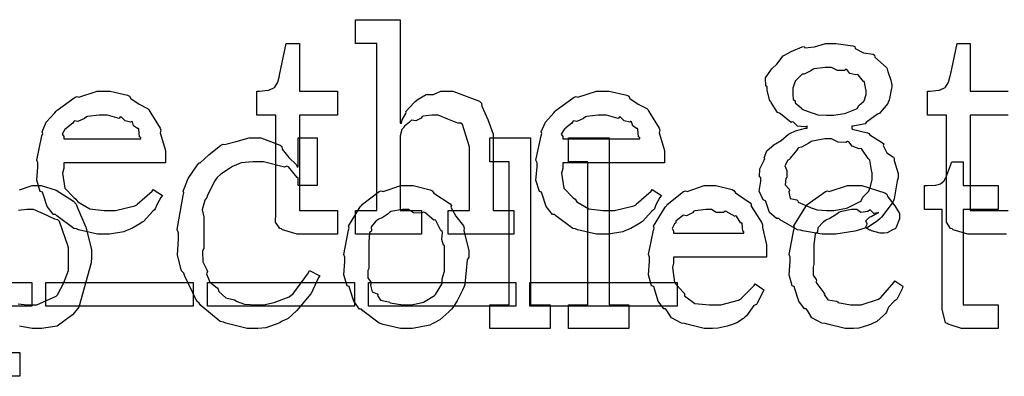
# Model space of a CAD drawing. Extents: x 0 to 8.5, y 0 to 11.
# Tile 33 of 256: x 4.795 to 5.368, y 1.772 to 1.98. Entities that reach past the tile are written whole.
import ezdxf

# ---------------------------------------------------------------- set-up
doc = ezdxf.new("R2010")
doc.units = 0
doc.layers.get('0').update_dxf_attribs({"linetype": 'CONTINUOUS'})

msp = doc.modelspace()

# ---------------------------------------------------------------- linework, layer by layer
at = {"color": 0}
for points in [[(4.99035, 1.86865), (5.00271, 1.86865), (5.00271, 1.96588), (4.99035, 1.96588), (4.99035, 1.97976), (5.01639, 1.97976), (5.01639, 1.91943), (5.01704, 1.91943), (5.01704, 1.91943), (5.01753, 1.92139), (5.01953, 1.92518), (5.01986, 1.92572), (5.01958, 1.92622), (5.02453, 1.93158), (5.02507, 1.93201), (5.02507, 1.93201), (5.02675, 1.93354), (5.03153, 1.93614), (5.03222, 1.93636), (5.03228, 1.93614), (5.03581, 1.93614), (5.0401, 1.9381), (5.04156, 1.9381), (5.0471, 1.9381), (5.06256, 1.93235), (5.06369, 1.93115), (5.06396, 1.92942), (5.06749, 1.92156), (5.07042, 1.91297), (5.07042, 1.9101), (5.07042, 1.86865), (5.08257, 1.86865), (5.08257, 1.85476), (5.04438, 1.85476), (5.04438, 1.86865), (5.05675, 1.86865), (5.05675, 1.90533), (5.05647, 1.90619), (5.05257, 1.91868), (5.05176, 1.91943), (5.04997, 1.91949), (5.04406, 1.92188), (5.03842, 1.92421), (5.03657, 1.92421), (5.03472, 1.92421), (5.02979, 1.9235), (5.02919, 1.92333), (5.02854, 1.92247), (5.02539, 1.92079), (5.02317, 1.92122), (5.02268, 1.92096), (5.02171, 1.92014), (5.01878, 1.91769), (5.01828, 1.91689), (5.01812, 1.91661), (5.01731, 1.91569), (5.01639, 1.91217), (5.01639, 1.91097), (5.01639, 1.86865), (5.02875, 1.86865), (5.02875, 1.85476), (4.99035, 1.85476), (4.99035, 1.86865)], [(4.95931, 1.85476), (4.95628, 1.85476), (4.94769, 1.85732), (4.94715, 1.85781), (4.94613, 1.85807), (4.94374, 1.86176), (4.9439, 1.86697), (4.9439, 1.86865), (4.9439, 1.92421), (4.93283, 1.92421), (4.93283, 1.9381), (4.93435, 1.9381), (4.93435, 1.9381), (4.93946, 1.93864), (4.93978, 1.93875), (4.94011, 1.93881), (4.94303, 1.94032), (4.94325, 1.94049), (4.94325, 1.94049), (4.94488, 1.94303), (4.94499, 1.94331), (4.94499, 1.94331), (4.94596, 1.94706), (4.94607, 1.94743), (4.94997, 1.96588), (4.95757, 1.96588), (4.95757, 1.9381), (4.97971, 1.9381), (4.97971, 1.92421), (4.95757, 1.92421), (4.95757, 1.86865), (4.97971, 1.86865), (4.97971, 1.85476), (4.97874, 1.85476), (4.97651, 1.85476), (4.97581, 1.85476), (4.97456, 1.85476), (4.97174, 1.85476), (4.97081, 1.85476), (4.9694, 1.85476), (4.96619, 1.85476), (4.96517, 1.85476), (4.96371, 1.85476), (4.96039, 1.85476), (4.95931, 1.85476)], [(5.26644, 1.85476), (5.26221, 1.85476), (5.25076, 1.85678), (5.24951, 1.85715), (5.24783, 1.85736), (5.23779, 1.86317), (5.23693, 1.86388), (5.23562, 1.86388), (5.23161, 1.86751), (5.22954, 1.87332), (5.22911, 1.87429), (5.22786, 1.87478), (5.22553, 1.87993), (5.22651, 1.88564), (5.22651, 1.88753), (5.22575, 1.88813), (5.22581, 1.89285), (5.22846, 1.898), (5.22889, 1.89882), (5.22846, 1.89925), (5.23004, 1.90332), (5.23432, 1.90696), (5.23497, 1.9075), (5.23497, 1.90744), (5.23833, 1.90929), (5.24262, 1.91297), (5.24343, 1.91336), (5.24343, 1.91336), (5.24675, 1.91499), (5.25256, 1.9165), (5.25342, 1.91661), (5.25342, 1.91769), (5.25217, 1.91732), (5.24789, 1.91775), (5.24544, 1.91997), (5.24474, 1.92031), (5.24408, 1.91986), (5.2379, 1.92481), (5.23736, 1.92529), (5.23622, 1.92572), (5.23247, 1.93158), (5.23215, 1.93224), (5.23167, 1.93229), (5.23019, 1.93864), (5.23019, 1.94069), (5.22939, 1.94125), (5.22911, 1.9459), (5.23236, 1.95036), (5.23281, 1.95111), (5.23281, 1.95111), (5.23574, 1.95389), (5.23942, 1.95861), (5.24018, 1.95915), (5.24018, 1.95915), (5.24419, 1.96115), (5.25054, 1.96386), (5.25168, 1.96414), (5.25217, 1.96343), (5.25776, 1.96392), (5.26426, 1.96588), (5.26644, 1.96588), (5.27013, 1.96588), (5.28011, 1.96446), (5.28119, 1.96414), (5.28147, 1.963), (5.28624, 1.9605), (5.29189, 1.95969), (5.29269, 1.95915), (5.29292, 1.95801), (5.29964, 1.95193), (5.30007, 1.95111), (5.30046, 1.94949), (5.30214, 1.94461), (5.3029, 1.94168), (5.3029, 1.94069), (5.30263, 1.93978), (5.30126, 1.93294), (5.30094, 1.93224), (5.30051, 1.93093), (5.29628, 1.92583), (5.29574, 1.92529), (5.29438, 1.92469), (5.28885, 1.92063), (5.28814, 1.92031), (5.28728, 1.91917), (5.28022, 1.91781), (5.27946, 1.91769), (5.27946, 1.91661), (5.27968, 1.91596), (5.28863, 1.91379), (5.28944, 1.91336), (5.28999, 1.91271), (5.29747, 1.9081), (5.29812, 1.9075), (5.29779, 1.90642), (5.29992, 1.90224), (5.30376, 1.89968), (5.30419, 1.89882), (5.30419, 1.89779), (5.30658, 1.89014), (5.30658, 1.88753), (5.30599, 1.88596), (5.30419, 1.87532), (5.30376, 1.87429), (5.30296, 1.87283), (5.29676, 1.86464), (5.29596, 1.86388), (5.29438, 1.86247), (5.28901, 1.85889), (5.28461, 1.85758), (5.28336, 1.85715), (5.28119, 1.85656), (5.27013, 1.85476), (5.26644, 1.85476)], [(5.26644, 1.92421), (5.26882, 1.92421), (5.27533, 1.92512), (5.27599, 1.92529), (5.27632, 1.9254), (5.28228, 1.92785), (5.28271, 1.92811), (5.28271, 1.92811), (5.28364, 1.92969), (5.2864, 1.93207), (5.28662, 1.93246), (5.28662, 1.93246), (5.28792, 1.93619), (5.28792, 1.93744), (5.28792, 1.93875), (5.28776, 1.93913), (5.28683, 1.94336), (5.28662, 1.94374), (5.28635, 1.94368), (5.28315, 1.9476), (5.28271, 1.94786), (5.28179, 1.94754), (5.27838, 1.9484), (5.27664, 1.95074), (5.27599, 1.9509), (5.27522, 1.95025), (5.27111, 1.95014), (5.26758, 1.95199), (5.26644, 1.95199), (5.26406, 1.95199), (5.25754, 1.95111), (5.25689, 1.9509), (5.25569, 1.95003), (5.25168, 1.94803), (5.2506, 1.94803), (5.25038, 1.94786), (5.24968, 1.94706), (5.24729, 1.94476), (5.24658, 1.94401), (5.24647, 1.94374), (5.24604, 1.94287), (5.24517, 1.93978), (5.24517, 1.93875), (5.24517, 1.93744), (5.24511, 1.93642), (5.24533, 1.93326), (5.24631, 1.93272), (5.24647, 1.93246), (5.24647, 1.93138), (5.24994, 1.92844), (5.25038, 1.92811), (5.25032, 1.92768), (5.25624, 1.92551), (5.25689, 1.92529), (5.25689, 1.92529), (5.25971, 1.92437), (5.26476, 1.92421), (5.26644, 1.92421)], [(4.84413, 1.85476), (4.84, 1.85476), (4.82883, 1.85732), (4.82764, 1.85781), (4.82622, 1.85807), (4.81629, 1.8654), (4.81549, 1.86626), (4.81429, 1.86621), (4.81054, 1.87082), (4.80832, 1.87804), (4.80789, 1.87929), (4.80664, 1.87967), (4.80464, 1.88618), (4.80528, 1.89387), (4.80528, 1.89643), (4.80464, 1.898), (4.80761, 1.91211), (4.80811, 1.91336), (4.80767, 1.91439), (4.81011, 1.92003), (4.81506, 1.92551), (4.81592, 1.92638), (4.8164, 1.92714), (4.82688, 1.93457), (4.82807, 1.93506), (4.82904, 1.93468), (4.83985, 1.9381), (4.84347, 1.9381), (4.84728, 1.9381), (4.85753, 1.93576), (4.85867, 1.93528), (4.85932, 1.93392), (4.86415, 1.9305), (4.86919, 1.92811), (4.86996, 1.92725), (4.87044, 1.92617), (4.87646, 1.9165), (4.8769, 1.91531), (4.87651, 1.91374), (4.8795, 1.90354), (4.8795, 1.90013), (4.8795, 1.89643), (4.82026, 1.89643), (4.82026, 1.89296), (4.81956, 1.89035), (4.8209, 1.88157), (4.82622, 1.87625), (4.82742, 1.87517), (4.82844, 1.87354), (4.83544, 1.86947), (4.84358, 1.86865), (4.84631, 1.86865), (4.85042, 1.86865), (4.86176, 1.87136), (4.86279, 1.8719), (4.86301, 1.87224), (4.87175, 1.87993), (4.87235, 1.88081), (4.87776, 1.87733), (4.87679, 1.87614), (4.87451, 1.87196), (4.87364, 1.86951), (4.87321, 1.86888), (4.87224, 1.86817), (4.86675, 1.86225), (4.86604, 1.86171), (4.86453, 1.86079), (4.85997, 1.85807), (4.85736, 1.85704), (4.8565, 1.85672), (4.85531, 1.85622), (4.8469, 1.85476), (4.84413, 1.85476)], [(5.13493, 1.85476), (5.13081, 1.85476), (5.11963, 1.85732), (5.11843, 1.85781), (5.11703, 1.85807), (5.1071, 1.8654), (5.10628, 1.86626), (5.10508, 1.86621), (5.10135, 1.87082), (5.09912, 1.87804), (5.09868, 1.87929), (5.09744, 1.87967), (5.09543, 1.88618), (5.09608, 1.89387), (5.09608, 1.89643), (5.09543, 1.898), (5.09842, 1.91211), (5.0989, 1.91336), (5.09847, 1.91439), (5.10092, 1.92003), (5.10585, 1.92551), (5.10672, 1.92638), (5.10721, 1.92714), (5.11768, 1.93457), (5.11887, 1.93506), (5.11985, 1.93468), (5.13064, 1.9381), (5.13428, 1.9381), (5.13807, 1.9381), (5.14833, 1.93576), (5.14947, 1.93528), (5.15012, 1.93392), (5.15494, 1.9305), (5.16, 1.92811), (5.16075, 1.92725), (5.16124, 1.92617), (5.16726, 1.9165), (5.16769, 1.91531), (5.16732, 1.91374), (5.17031, 1.90354), (5.17031, 1.90013), (5.17031, 1.89643), (5.11106, 1.89643), (5.11106, 1.89296), (5.11035, 1.89035), (5.11171, 1.88157), (5.11703, 1.87625), (5.11822, 1.87517), (5.11925, 1.87354), (5.12625, 1.86947), (5.13439, 1.86865), (5.1371, 1.86865), (5.14122, 1.86865), (5.15256, 1.87136), (5.1536, 1.8719), (5.15381, 1.87224), (5.16254, 1.87993), (5.16314, 1.88081), (5.16857, 1.87733), (5.16758, 1.87614), (5.16531, 1.87196), (5.16444, 1.86951), (5.16401, 1.86888), (5.16303, 1.86817), (5.15756, 1.86225), (5.15685, 1.86171), (5.15533, 1.86079), (5.15076, 1.85807), (5.14817, 1.85704), (5.14729, 1.85672), (5.14611, 1.85622), (5.13769, 1.85476), (5.13493, 1.85476)], [(4.82026, 1.91032), (4.86518, 1.91032), (4.86518, 1.91118), (4.86442, 1.91146), (4.8641, 1.91601), (4.86388, 1.91639), (4.86317, 1.91635), (4.861, 1.91786), (4.8604, 1.92025), (4.85997, 1.92051), (4.85926, 1.92014), (4.85612, 1.92079), (4.85389, 1.92301), (4.85325, 1.92312), (4.85254, 1.92225), (4.84571, 1.92421), (4.84347, 1.92421), (4.84099, 1.92421), (4.83421, 1.92333), (4.8335, 1.92312), (4.83242, 1.92225), (4.82844, 1.92046), (4.82656, 1.92079), (4.82611, 1.92051), (4.82557, 1.91938), (4.822, 1.91683), (4.82178, 1.91639), (4.82101, 1.91581), (4.81933, 1.91314), (4.82026, 1.91168), (4.82026, 1.91118), (4.82026, 1.91032)], [(5.11106, 1.91032), (5.15597, 1.91032), (5.15597, 1.91118), (5.15522, 1.91146), (5.15489, 1.91601), (5.15468, 1.91639), (5.15397, 1.91635), (5.15181, 1.91786), (5.15121, 1.92025), (5.15076, 1.92051), (5.15007, 1.92014), (5.14692, 1.92079), (5.14469, 1.92301), (5.14404, 1.92312), (5.14333, 1.92225), (5.1365, 1.92421), (5.13428, 1.92421), (5.13178, 1.92421), (5.125, 1.92333), (5.12429, 1.92312), (5.12321, 1.92225), (5.11925, 1.92046), (5.11735, 1.92079), (5.11692, 1.92051), (5.11638, 1.91938), (5.11279, 1.91683), (5.11257, 1.91639), (5.11182, 1.91581), (5.11014, 1.91314), (5.11106, 1.91168), (5.11106, 1.91118), (5.11106, 1.91032)], [(4.93181, 1.79975), (4.92719, 1.79975), (4.91471, 1.80285), (4.91336, 1.80344), (4.91146, 1.80382), (4.90022, 1.81332), (4.89925, 1.81451), (4.89779, 1.81569), (4.8909, 1.8304), (4.89035, 1.83208), (4.88889, 1.83344), (4.8865, 1.84256), (4.8871, 1.85215), (4.8871, 1.85531), (4.88644, 1.85758), (4.88981, 1.87728), (4.89035, 1.87896), (4.88997, 1.87989), (4.89279, 1.88732), (4.89828, 1.89518), (4.89925, 1.89632), (4.89974, 1.89643), (4.90489, 1.90093), (4.91178, 1.90657), (4.91314, 1.90717), (4.91396, 1.90696), (4.92085, 1.90869), (4.92839, 1.91086), (4.93093, 1.91086), (4.93506, 1.91086), (4.94635, 1.90674), (4.94743, 1.90588), (4.94749, 1.90435), (4.95144, 1.89942), (4.95594, 1.89513), (4.95632, 1.89393), (4.95697, 1.89393), (4.95697, 1.91086), (4.96804, 1.91086), (4.96804, 1.88308), (4.95697, 1.88308), (4.95697, 1.88743), (4.95628, 1.88781), (4.95133, 1.89393), (4.95025, 1.89438), (4.949, 1.89387), (4.93674, 1.89697), (4.93267, 1.89697), (4.93039, 1.89697), (4.92367, 1.89626), (4.91954, 1.89464), (4.91857, 1.89415), (4.91689, 1.89301), (4.91178, 1.88971), (4.90961, 1.88775), (4.90901, 1.88699), (4.90826, 1.8859), (4.90386, 1.87722), (4.9036, 1.87614), (4.9025, 1.87468), (4.90099, 1.86903), (4.90186, 1.86481), (4.90186, 1.86333), (4.90186, 1.84663), (4.90115, 1.84494), (4.90132, 1.83876), (4.90365, 1.83399), (4.90403, 1.83296), (4.90354, 1.83176), (4.90533, 1.82682), (4.90961, 1.82351), (4.91032, 1.82275), (4.91075, 1.82135), (4.91465, 1.81776), (4.91971, 1.81646), (4.92074, 1.81603), (4.92068, 1.81575), (4.92557, 1.81396), (4.93235, 1.81364), (4.93463, 1.81364), (4.93668, 1.81364), (4.94287, 1.81506), (4.95161, 1.81836), (4.95285, 1.81928), (4.95372, 1.81976), (4.96294, 1.83219), (4.96349, 1.83361), (4.96957, 1.83057), (4.96875, 1.82958), (4.9655, 1.82226), (4.965, 1.82146), (4.96431, 1.82004), (4.95796, 1.81256), (4.95719, 1.81168), (4.95583, 1.81006), (4.95107, 1.80572), (4.94721, 1.80387), (4.94613, 1.80322), (4.94412, 1.80236), (4.93799, 1.80018), (4.93332, 1.79975), (4.93181, 1.79975)], [(5.06858, 1.81364), (5.07986, 1.81364), (5.07986, 1.89697), (5.06858, 1.89697), (5.06858, 1.91086), (5.09224, 1.91086), (5.09224, 1.81364), (5.10374, 1.81364), (5.10374, 1.79975), (5.06858, 1.79975), (5.06858, 1.81364)], [(5.11436, 1.81364), (5.12565, 1.81364), (5.12565, 1.89697), (5.11436, 1.89697), (5.11436, 1.91086), (5.13803, 1.91086), (5.13803, 1.81364), (5.14953, 1.81364), (5.14953, 1.79975), (5.11436, 1.79975), (5.11436, 1.81364)], [(5.26644, 1.86865), (5.2691, 1.86865), (5.27632, 1.86996), (5.27707, 1.87017), (5.27746, 1.87033), (5.28435, 1.87386), (5.28489, 1.87429), (5.28489, 1.87429), (5.28597, 1.87642), (5.28933, 1.87983), (5.28965, 1.88037), (5.28965, 1.88037), (5.29047, 1.88265), (5.29139, 1.88667), (5.29139, 1.88797), (5.29139, 1.891), (5.29118, 1.891), (5.28993, 1.89785), (5.28965, 1.89839), (5.28907, 1.89887), (5.28537, 1.90424), (5.28489, 1.90468), (5.28369, 1.90451), (5.27979, 1.90597), (5.27783, 1.90858), (5.27707, 1.90881), (5.27604, 1.90815), (5.27149, 1.90842), (5.26768, 1.91032), (5.26644, 1.91032), (5.26378, 1.91032), (5.25657, 1.90907), (5.25581, 1.90881), (5.2545, 1.90782), (5.25011, 1.90549), (5.24837, 1.905), (5.24799, 1.90468), (5.24718, 1.9036), (5.24349, 1.89903), (5.24322, 1.89839), (5.24229, 1.89789), (5.24046, 1.89458), (5.24169, 1.89193), (5.24169, 1.891), (5.24169, 1.88797), (5.241, 1.88721), (5.24061, 1.88346), (5.24294, 1.88103), (5.24322, 1.88037), (5.24274, 1.8795), (5.24365, 1.87565), (5.24744, 1.87472), (5.24799, 1.87429), (5.24821, 1.87343), (5.25504, 1.87044), (5.25581, 1.87017), (5.25581, 1.87017), (5.25939, 1.86888), (5.26465, 1.86865), (5.26644, 1.86865)], [(5.34619, 1.79975), (5.34343, 1.79975), (5.33561, 1.80231), (5.33513, 1.80279), (5.3341, 1.80311), (5.33208, 1.81104), (5.33208, 1.81364), (5.33208, 1.86919), (5.32189, 1.86919), (5.32189, 1.88308), (5.3234, 1.88308), (5.3234, 1.88308), (5.32807, 1.88331), (5.3284, 1.88331), (5.3284, 1.88331), (5.33122, 1.88411), (5.33143, 1.88417), (5.33143, 1.88422), (5.33306, 1.88558), (5.33317, 1.88569), (5.33317, 1.88569), (5.33415, 1.88747), (5.33425, 1.88764), (5.33772, 1.89697), (5.34446, 1.89697), (5.34446, 1.88308), (5.36486, 1.88308), (5.36486, 1.86919), (5.34446, 1.86919), (5.34446, 1.81364), (5.36486, 1.81364), (5.36486, 1.79975), (5.36399, 1.79975), (5.36203, 1.79975), (5.36139, 1.79975), (5.36025, 1.79975), (5.35764, 1.79975), (5.35682, 1.79975), (5.35553, 1.79975), (5.3526, 1.79975), (5.35161, 1.79975), (5.35026, 1.79975), (5.34717, 1.79975), (5.34619, 1.79975)], [(5.02024, 1.79975), (5.0165, 1.79975), (5.00635, 1.80214), (5.00526, 1.80257), (5.00407, 1.80285), (4.99451, 1.81017), (4.99376, 1.81104), (4.99262, 1.81104), (4.98931, 1.81575), (4.98703, 1.82303), (4.9866, 1.82428), (4.98535, 1.82465), (4.9834, 1.83106), (4.984, 1.83886), (4.984, 1.84142), (4.9834, 1.84299), (4.98617, 1.8571), (4.9866, 1.85835), (4.98622, 1.85943), (4.993, 1.87071), (4.99376, 1.87158), (4.99431, 1.87235), (5.00412, 1.87961), (5.00526, 1.88004), (5.00635, 1.87967), (5.01676, 1.88308), (5.02024, 1.88308), (5.02393, 1.88308), (5.03386, 1.88058), (5.035, 1.88004), (5.03592, 1.87869), (5.04551, 1.87256), (5.04628, 1.87158), (5.0459, 1.8705), (5.04878, 1.86529), (5.05322, 1.85965), (5.05365, 1.85835), (5.0535, 1.85682), (5.05626, 1.84526), (5.05626, 1.84142), (5.05544, 1.83985), (5.0541, 1.82557), (5.05365, 1.82428), (5.05263, 1.82221), (5.04958, 1.81586), (5.04704, 1.81201), (5.04628, 1.81104), (5.0446, 1.80946), (5.03944, 1.80479), (5.03608, 1.80311), (5.035, 1.80257), (5.03364, 1.80186), (5.02354, 1.79975), (5.02024, 1.79975)], [(5.19726, 1.79975), (5.19353, 1.79975), (5.18338, 1.80231), (5.18229, 1.80279), (5.18024, 1.803), (5.17437, 1.80604), (5.17176, 1.81039), (5.17101, 1.81125), (5.17003, 1.81119), (5.16667, 1.81581), (5.16444, 1.82303), (5.16407, 1.82428), (5.16287, 1.82471), (5.16108, 1.83117), (5.16168, 1.83886), (5.16168, 1.84142), (5.16108, 1.84299), (5.16385, 1.8571), (5.16428, 1.85835), (5.1639, 1.85938), (5.17068, 1.8705), (5.17144, 1.87136), (5.17199, 1.87213), (5.18143, 1.87956), (5.18251, 1.88004), (5.1836, 1.87967), (5.19353, 1.88308), (5.19683, 1.88308), (5.20031, 1.88308), (5.20969, 1.88075), (5.21072, 1.88026), (5.21169, 1.8789), (5.22021, 1.8731), (5.22092, 1.87224), (5.22076, 1.87115), (5.22706, 1.86149), (5.22743, 1.86029), (5.22754, 1.85872), (5.22982, 1.84853), (5.22982, 1.84511), (5.22982, 1.84142), (5.17557, 1.84142), (5.17557, 1.83794), (5.17497, 1.83529), (5.17626, 1.82656), (5.18099, 1.82124), (5.18207, 1.82015), (5.18201, 1.81879), (5.18793, 1.81446), (5.19656, 1.81364), (5.19943, 1.81364), (5.20318, 1.81364), (5.21343, 1.81635), (5.21442, 1.81689), (5.215, 1.81722), (5.22254, 1.82493), (5.2231, 1.82579), (5.22831, 1.82232), (5.22771, 1.8209), (5.22439, 1.81456), (5.22396, 1.81386), (5.22239, 1.81315), (5.2181, 1.80724), (5.21744, 1.80669), (5.21631, 1.80572), (5.21246, 1.80306), (5.20942, 1.80203), (5.20856, 1.80171), (5.20682, 1.80126), (5.20167, 1.80003), (5.19835, 1.79975), (5.19726, 1.79975)], [(5.27935, 1.79975), (5.27556, 1.79975), (5.26525, 1.80231), (5.26417, 1.80279), (5.2621, 1.803), (5.25624, 1.80604), (5.25364, 1.81039), (5.25288, 1.81125), (5.2519, 1.81119), (5.24854, 1.81581), (5.24631, 1.82303), (5.24593, 1.82428), (5.24474, 1.82471), (5.24294, 1.83117), (5.24354, 1.83886), (5.24354, 1.84142), (5.24294, 1.84304), (5.24571, 1.85732), (5.24615, 1.85856), (5.24576, 1.8596), (5.25271, 1.87093), (5.25353, 1.87181), (5.25407, 1.8725), (5.26411, 1.87961), (5.26525, 1.88004), (5.26633, 1.87967), (5.27692, 1.88308), (5.28043, 1.88308), (5.28532, 1.88308), (5.29878, 1.87896), (5.29997, 1.8781), (5.30051, 1.87651), (5.30447, 1.87131), (5.30735, 1.86681), (5.30735, 1.86529), (5.30724, 1.86367), (5.30518, 1.85835), (5.30474, 1.85792), (5.30354, 1.85742), (5.30018, 1.85562), (5.29839, 1.85531), (5.29779, 1.85531), (5.29601, 1.85531), (5.29101, 1.85678), (5.29064, 1.85704), (5.28976, 1.85715), (5.28743, 1.85872), (5.28847, 1.86057), (5.28847, 1.86117), (5.28831, 1.86117), (5.2876, 1.86247), (5.28988, 1.86464), (5.29021, 1.86486), (5.29021, 1.86486), (5.29075, 1.86501), (5.29443, 1.86714), (5.29497, 1.86724), (5.29497, 1.86768), (5.29465, 1.86724), (5.29232, 1.86675), (5.29031, 1.86871), (5.28976, 1.86876), (5.28879, 1.86806), (5.28478, 1.8674), (5.2825, 1.86919), (5.28174, 1.86919), (5.27929, 1.86919), (5.27274, 1.86778), (5.27197, 1.86746), (5.27083, 1.86643), (5.26676, 1.86388), (5.26465, 1.86317), (5.26417, 1.86268), (5.26286, 1.86187), (5.25965, 1.85846), (5.25944, 1.85618), (5.25917, 1.85553), (5.25814, 1.85487), (5.25743, 1.84885), (5.25743, 1.84685), (5.25743, 1.83729), (5.25694, 1.83583), (5.25689, 1.83094), (5.25868, 1.82829), (5.25896, 1.82753), (5.25851, 1.82682), (5.26318, 1.82069), (5.26372, 1.82015), (5.26346, 1.81967), (5.26557, 1.81662), (5.27056, 1.81569), (5.27132, 1.81538), (5.27143, 1.81494), (5.27881, 1.81364), (5.28131, 1.81364), (5.28494, 1.81364), (5.29497, 1.81689), (5.29585, 1.81754), (5.29644, 1.81787), (5.30399, 1.82656), (5.30453, 1.82753), (5.30931, 1.82449), (5.30881, 1.82292), (5.30583, 1.81711), (5.30539, 1.81646), (5.3041, 1.81575), (5.30083, 1.81233), (5.29969, 1.80935), (5.2991, 1.80865), (5.29801, 1.8074), (5.29417, 1.80399), (5.29124, 1.80257), (5.29042, 1.80214), (5.28868, 1.8016), (5.28358, 1.80007), (5.28039, 1.79975), (5.27935, 1.79975)], [(5.02024, 1.81364), (5.02268, 1.81364), (5.02929, 1.81494), (5.03, 1.81515), (5.03, 1.81515), (5.03629, 1.81907), (5.03674, 1.8195), (5.03683, 1.81956), (5.04064, 1.82563), (5.04085, 1.82622), (5.04085, 1.82622), (5.04075, 1.82872), (5.04215, 1.83322), (5.04215, 1.83469), (5.04215, 1.84814), (5.04156, 1.84831), (5.04058, 1.85161), (5.04107, 1.85579), (5.04085, 1.85639), (5.03993, 1.85699), (5.03717, 1.86268), (5.03674, 1.86313), (5.03592, 1.86301), (5.03065, 1.86746), (5.03, 1.86768), (5.02875, 1.86708), (5.02403, 1.86729), (5.02115, 1.86919), (5.02024, 1.86919), (5.01774, 1.86919), (5.0109, 1.86794), (5.01025, 1.86768), (5.00933, 1.86664), (5.00575, 1.86426), (5.00369, 1.86361), (5.00331, 1.86313), (5.00222, 1.86231), (4.99946, 1.85906), (4.99957, 1.85699), (4.9994, 1.85639), (4.99849, 1.85568), (4.9981, 1.85004), (4.9981, 1.84814), (4.9981, 1.83469), (4.99756, 1.83356), (4.9975, 1.82943), (4.99918, 1.82688), (4.9994, 1.82622), (4.99908, 1.82514), (4.99994, 1.82113), (5.00288, 1.82004), (5.00331, 1.8195), (5.00304, 1.81913), (5.00489, 1.81629), (5.00956, 1.81543), (5.01025, 1.81515), (5.01047, 1.81478), (5.01779, 1.81364), (5.02024, 1.81364)], [(5.17557, 1.85531), (5.21658, 1.85531), (5.21658, 1.85618), (5.21604, 1.85661), (5.21565, 1.861), (5.2155, 1.86139), (5.21485, 1.86128), (5.21224, 1.86524), (5.21181, 1.8655), (5.21143, 1.86513), (5.20632, 1.868), (5.20574, 1.86811), (5.20469, 1.86746), (5.20047, 1.86735), (5.19769, 1.86919), (5.19683, 1.86919), (5.1945, 1.86919), (5.18815, 1.86833), (5.1875, 1.86811), (5.18668, 1.86724), (5.18321, 1.86546), (5.18121, 1.86578), (5.18078, 1.8655), (5.17979, 1.86475), (5.17692, 1.86236), (5.17692, 1.8616), (5.17686, 1.86139), (5.17617, 1.86074), (5.17481, 1.85813), (5.17557, 1.85667), (5.17557, 1.85618), (5.17557, 1.85531)], [(4.71599, 1.82671), (4.80171, 1.82671), (4.80171, 1.81282), (4.71599, 1.81282), (4.71599, 1.82671)], [(4.80994, 1.82671), (4.89567, 1.82671), (4.89567, 1.81282), (4.80994, 1.81282), (4.80994, 1.82671)], [(4.90397, 1.82671), (4.98969, 1.82671), (4.98969, 1.81282), (4.90397, 1.81282), (4.90397, 1.82671)], [(4.99794, 1.82671), (5.08365, 1.82671), (5.08365, 1.81282), (4.99794, 1.81282), (4.99794, 1.82671)], [(5.09196, 1.82671), (5.17768, 1.82671), (5.17768, 1.81282), (5.09196, 1.81282), (5.09196, 1.82671)]]:
    msp.add_lwpolyline(points, close=True, dxfattribs=at)
for points in [[(5.36957, 1.85476), (5.36735, 1.85476), (5.36664, 1.85476), (5.3654, 1.85476), (5.36257, 1.85476), (5.36165, 1.85476), (5.36025, 1.85476), (5.35704, 1.85476), (5.35601, 1.85476), (5.35454, 1.85476), (5.35124, 1.85476), (5.35015, 1.85476), (5.35015, 1.85476), (5.34711, 1.85476), (5.33854, 1.85732), (5.338, 1.85781), (5.33697, 1.85807), (5.33458, 1.86176), (5.33475, 1.86697), (5.33475, 1.86865), (5.33475, 1.92421), (5.32368, 1.92421), (5.32368, 1.9381), (5.32519, 1.9381), (5.32519, 1.9381), (5.33029, 1.93864), (5.33062, 1.93875), (5.33094, 1.93881), (5.33388, 1.94032), (5.3341, 1.94049), (5.3341, 1.94049), (5.33572, 1.94303), (5.33583, 1.94331), (5.33583, 1.94331), (5.33681, 1.94706), (5.33692, 1.94743), (5.34082, 1.96588), (5.34842, 1.96588), (5.34842, 1.9381), (5.37056, 1.9381)], [(5.37056, 1.92421), (5.34842, 1.92421), (5.34842, 1.86865), (5.37056, 1.86865)], [(4.79449, 1.88064), (4.80181, 1.88308), (4.80431, 1.88308), (4.80718, 1.88308), (4.81581, 1.88037), (4.82607, 1.87408), (4.82753, 1.87224), (4.82835, 1.87022), (4.83322, 1.85883), (4.83643, 1.84581), (4.83643, 1.84142), (4.83621, 1.83806), (4.829, 1.81222), (4.82753, 1.81039), (4.82542, 1.80772), (4.8164, 1.80111), (4.80729, 1.79975), (4.80431, 1.79975), (4.80181, 1.79975), (4.79443, 1.80111)], [(4.79372, 1.81429), (4.79889, 1.81364), (4.80062, 1.81364), (4.80062, 1.81364), (4.80469, 1.81364), (4.81592, 1.81874), (4.81689, 1.81972), (4.817, 1.82026), (4.8201, 1.82607), (4.82297, 1.83356), (4.82297, 1.83599), (4.82297, 1.84685), (4.82269, 1.8481), (4.81787, 1.86214), (4.81689, 1.86313), (4.815, 1.8635), (4.80849, 1.86669), (4.80257, 1.86919), (4.80062, 1.86919), (4.79878, 1.86919), (4.79383, 1.86849)], [(4.78043, 1.78586), (4.79476, 1.78586), (4.79476, 1.77197), (4.75657, 1.77197)]]:
    msp.add_lwpolyline(points, dxfattribs=at)

doc.saveas('drawing.dxf')
